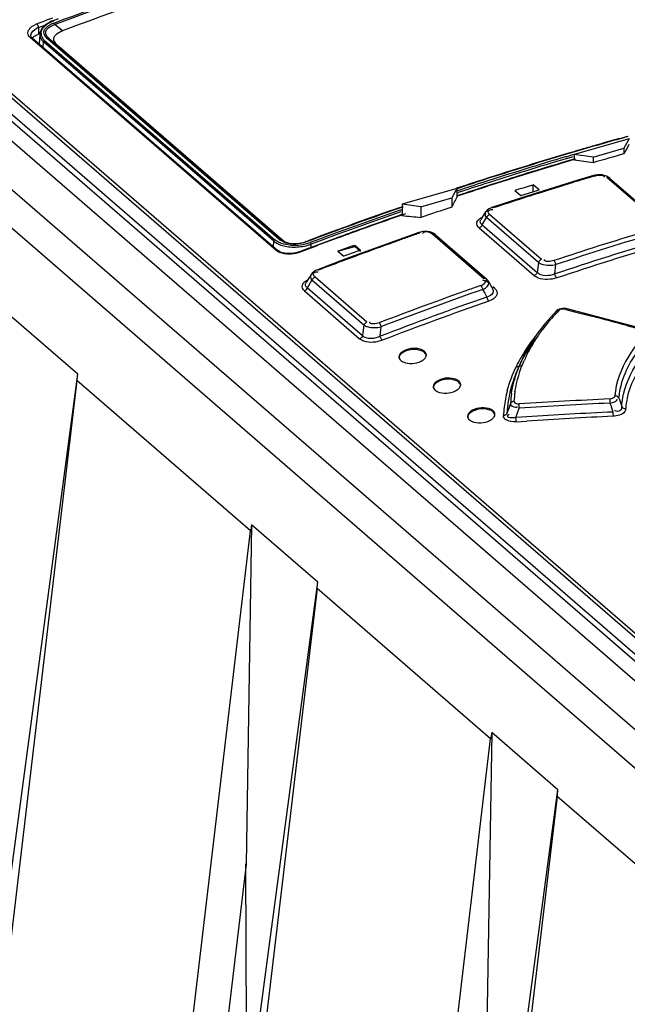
# Model space of a CAD drawing. Header units: inches. Extents: x 0 to 117, y 0 to 83.
# Tile 45 of 66: x 98.232 to 99.104, y 25.635 to 27.048. Entities that reach past the tile are written whole.
import ezdxf

# ---------------------------------------------------------------- set-up
doc = ezdxf.new("R2010")
doc.units = ezdxf.units.IN
doc.header["$LTSCALE"] = 6.431102
doc.header["$MEASUREMENT"] = 0
doc.layers.get('0').update_dxf_attribs({"linetype": 'CONTINUOUS'})

msp = doc.modelspace()

# ---------------------------------------------------------------- linework, layer by layer
at = {"color": 7, "linetype": 'CONTINUOUS'}
for p, q in [((103.5764, 22.1656), (97.3854, 27.5271)), ((97.3382, 27.5135), (103.5292, 22.152)), ((99.2729, 26.0005), (98, 27.1029)), ((98.0227, 27.1074), (99.2882, 26.0114)), ((98.0355, 27.1026), (99.2885, 26.0175)), ((99.2684, 25.9943), (97.9955, 27.0967)), ((97.9897, 27.0739), (99.2555, 25.9777)), ((98.2871, 27.0495), (98.2811, 27.0472)), ((98.2509, 27.0397), (98.2545, 27.0416)), ((98.2585, 27.0373), (98.269, 27.0412)), ((98.2585, 27.0373), (98.2585, 27.0278)), ((98.2636, 27.0338), (98.2651, 27.0364)), ((98.2687, 27.0403), (98.2658, 27.0379)), ((98.2696, 27.0417), (98.2664, 27.039)), ((98.2788, 27.0402), (98.282, 27.0414)), ((98.2805, 27.0435), (98.2822, 27.0442)), ((98.2932, 27.0326), (98.282, 27.0414)), ((98.5992, 26.7176), (98.2468, 27.0227)), ((98.2476, 27.0261), (98.2476, 27.0261)), ((98.2497, 27.0224), (98.6021, 26.7172)), ((98.2552, 27.0264), (98.2585, 27.0278)), ((98.2603, 27.0285), (98.2585, 27.0278)), ((98.2606, 27.0277), (98.2598, 27.0138)), ((98.2608, 27.0298), (98.2606, 27.0277)), ((98.2609, 27.0242), (98.2619, 27.0216)), ((98.2619, 27.0216), (98.2635, 27.0191)), ((98.2653, 27.0089), (98.2658, 27.0168)), ((98.5962, 26.7306), (98.2658, 27.0168)), ((98.2673, 27.0188), (98.5977, 26.7327)), ((98.6036, 26.7337), (98.2716, 27.0212)), ((98.2743, 27.021), (98.6063, 26.7335)), ((98.6088, 26.7323), (98.2852, 27.0126)), ((99.106, 26.8775), (99.0275, 26.8548)), ((99.0925, 26.878), (99.0946, 26.8786)), ((99.0946, 26.8786), (99.1036, 26.8811)), ((99.106, 26.8775), (99.0988, 26.864)), ((99.105, 26.8809), (99.1028, 26.8803)), ((99.0481, 26.8653), (99.0502, 26.8659)), ((99.0544, 26.8512), (99.0988, 26.864)), ((99.0988, 26.864), (99.0988, 26.8561)), ((99.0156, 26.8519), (99.0253, 26.8548)), ((99.0166, 26.8494), (99.026, 26.8522)), ((99.0271, 26.8485), (99.0167, 26.8454)), ((99.0273, 26.8478), (99.0177, 26.845)), ((99.0242, 26.8583), (99.0264, 26.859)), ((99.0265, 26.8584), (99.0244, 26.8578)), ((99.0253, 26.8548), (99.0274, 26.8554)), ((99.0294, 26.8485), (99.0273, 26.8478)), ((99.0275, 26.8548), (99.0275, 26.8468)), ((99.0544, 26.8512), (99.0275, 26.8548)), ((99.0544, 26.8512), (99.0544, 26.8433)), ((98.9425, 26.8226), (98.9369, 26.8209)), ((98.9427, 26.822), (98.9371, 26.8202)), ((98.9632, 26.8291), (98.9596, 26.828)), ((98.9688, 26.8309), (98.9632, 26.8291)), ((99.055, 26.8247), (99.0328, 26.818)), ((99.0573, 26.8252), (99.055, 26.8247)), ((99.0606, 26.8257), (99.0573, 26.8252)), ((99.0702, 26.8228), (99.0701, 26.8221)), ((99.1485, 26.7576), (99.0743, 26.8218)), ((99.0782, 26.8212), (99.1524, 26.757)), ((98.8588, 26.8061), (98.7803, 26.7835)), ((98.8588, 26.8061), (98.8516, 26.7927)), ((98.8588, 26.8061), (98.8588, 26.7937)), ((98.8996, 26.809), (98.8873, 26.805)), ((98.9916, 26.8053), (98.9504, 26.7922)), ((98.9657, 26.8106), (98.9686, 26.8115)), ((98.9686, 26.8015), (98.9686, 26.8115)), ((98.977, 26.8043), (98.9686, 26.8115)), ((99.0328, 26.818), (98.9916, 26.8053)), ((98.8072, 26.7799), (98.8516, 26.7927)), ((98.8516, 26.7927), (98.8516, 26.7795)), ((98.8619, 26.7967), (98.8583, 26.7954)), ((98.8622, 26.796), (98.8585, 26.7948)), ((98.8588, 26.7998), (98.8607, 26.8004)), ((98.9504, 26.7922), (98.9094, 26.7789)), ((98.9423, 26.8032), (98.9507, 26.796)), ((98.9507, 26.796), (98.974, 26.8033)), ((98.974, 26.8033), (98.977, 26.8043)), ((98.7764, 26.7786), (98.7815, 26.7804)), ((98.7817, 26.7798), (98.7766, 26.778)), ((98.7803, 26.7835), (98.7803, 26.767)), ((98.8072, 26.7799), (98.7803, 26.7835)), ((98.8072, 26.7799), (98.8072, 26.7644)), ((98.7776, 26.7752), (98.7803, 26.7761)), ((98.7852, 26.7699), (98.78, 26.7681)), ((98.9003, 26.7725), (98.8936, 26.7616)), ((98.8954, 26.7542), (98.9016, 26.7644)), ((98.9007, 26.7656), (98.9016, 26.7644)), ((98.976, 26.7), (98.9016, 26.7644)), ((98.9062, 26.7691), (98.9806, 26.7046)), ((98.9091, 26.7761), (98.9104, 26.7761)), ((98.8908, 26.7496), (98.9697, 26.6812)), ((98.8954, 26.7542), (98.9743, 26.6859)), ((98.687, 26.7355), (98.682, 26.7336)), ((98.7111, 26.7443), (98.7054, 26.7422)), ((98.7821, 26.7351), (98.7409, 26.7203)), ((98.8043, 26.743), (98.7821, 26.7351)), ((98.8067, 26.7437), (98.8043, 26.743)), ((98.81, 26.7443), (98.8067, 26.7437)), ((98.8976, 26.6767), (98.8238, 26.7406)), ((98.8279, 26.7401), (98.9018, 26.6761)), ((98.5961, 26.7224), (98.5962, 26.7306)), ((98.5962, 26.7306), (98.5991, 26.7285)), ((98.6006, 26.7306), (98.5977, 26.7327)), ((98.6088, 26.7323), (98.6063, 26.7335)), ((98.6453, 26.72), (98.6331, 26.7153)), ((98.6416, 26.7299), (98.6477, 26.7321)), ((98.6513, 26.7222), (98.6453, 26.72)), ((98.6497, 26.7215), (98.6498, 26.7263)), ((98.6883, 26.7162), (98.7124, 26.7232)), ((98.7409, 26.7203), (98.6998, 26.7051)), ((98.7097, 26.7241), (98.7124, 26.7251)), ((98.7124, 26.7232), (98.7124, 26.7251)), ((98.7208, 26.7179), (98.7124, 26.7251)), ((98.7124, 26.7232), (98.7208, 26.7159)), ((98.6011, 26.7162), (98.5992, 26.7176)), ((98.603, 26.7166), (98.6021, 26.7172)), ((98.6094, 26.7138), (98.6069, 26.7145)), ((98.6331, 26.7153), (98.6312, 26.7147)), ((98.6456, 26.7193), (98.6341, 26.7149)), ((98.6883, 26.7162), (98.6967, 26.709)), ((98.6994, 26.71), (98.6967, 26.709)), ((98.6998, 26.7051), (98.6588, 26.6896)), ((98.976, 26.7), (98.9743, 26.6859)), ((98.9995, 26.6836), (99.0011, 26.6971)), ((98.6499, 26.683), (98.6429, 26.6715)), ((98.6514, 26.6849), (98.6498, 26.6829)), ((98.6555, 26.6793), (98.73, 26.6147)), ((98.6584, 26.6866), (98.6598, 26.6867)), ((98.6445, 26.6638), (98.6511, 26.6747)), ((98.6445, 26.6638), (98.7238, 26.5951)), ((98.6501, 26.676), (98.6511, 26.6747)), ((98.7257, 26.6101), (98.6511, 26.6747)), ((98.8973, 26.6742), (98.8961, 26.6745)), ((98.9033, 26.6713), (98.9001, 26.6741)), ((98.9031, 26.6748), (98.9018, 26.6761)), ((98.9046, 26.6727), (98.9104, 26.6619)), ((98.9134, 26.6626), (98.9108, 26.6649)), ((98.6402, 26.6592), (98.7195, 26.5905)), ((98.896, 26.6613), (98.899, 26.6558)), ((98.899, 26.6558), (98.9019, 26.6504)), ((98.9046, 26.6512), (98.9019, 26.6504)), ((98.9137, 26.6497), (98.9114, 26.6478)), ((98.3149, 26.5398), (98.22, 26.622)), ((98.9984, 26.627), (98.9852, 26.6122)), ((99.0012, 26.6299), (98.9984, 26.627)), ((99.0059, 26.6329), (99.0039, 26.632)), ((99.0155, 26.6327), (99.028, 26.6294)), ((99.1166, 26.607), (99.0172, 26.6334)), ((99.028, 26.6294), (99.0529, 26.6228)), ((98.7257, 26.6101), (98.7238, 26.5951)), ((98.7489, 26.5941), (98.7506, 26.6079)), ((98.9852, 26.6122), (98.9735, 26.597)), ((99.1029, 26.6095), (99.1279, 26.6028)), ((98.9547, 26.5657), (98.9502, 26.556)), ((98.9513, 26.5516), (98.9443, 26.5496)), ((98.9501, 26.5558), (98.9456, 26.5452)), ((98.2132, 25.777), (98.3149, 26.5398)), ((98.3139, 26.5305), (98.1285, 24.9668)), ((98.5629, 26.3148), (98.3139, 26.5305)), ((99.0786, 26.4998), (99.0787, 26.4983)), ((98.9332, 26.4814), (98.934, 26.4822)), ((98.9433, 26.4923), (98.9451, 26.4925)), ((98.9437, 26.4775), (98.9485, 26.4911)), ((99.0829, 26.4854), (99.083, 26.4839)), ((98.9592, 26.4785), (98.9437, 26.4775)), ((98.944, 26.4716), (98.9595, 26.4725)), ((98.3775, 24.7511), (98.5629, 26.3148)), ((98.5645, 26.3237), (98.5566, 25.8368)), ((98.6594, 26.2415), (98.5645, 26.3237)), ((98.5577, 25.4787), (98.6594, 26.2415)), ((98.6584, 26.2321), (98.4729, 24.6684)), ((98.9074, 26.0165), (98.6584, 26.2321)), ((98.722, 24.4528), (98.9074, 26.0165)), ((98.909, 26.0254), (98.9011, 25.5384)), ((99.0039, 25.9432), (98.909, 26.0254)), ((98.9021, 25.1804), (99.0039, 25.9432)), ((99.0029, 25.9338), (98.8174, 24.3701)), ((99.2519, 25.7181), (99.0029, 25.9338)), ((98.5566, 25.8368), (98.4288, 24.7563)), ((98.5577, 25.4787), (98.5563, 25.837))]:
    msp.add_line(p, q, dxfattribs=at)
for points in [[(98.2805, 27.0474), (98.2775, 27.0462), (98.2733, 27.0441), (98.2696, 27.0417)], [(98.2811, 27.0472), (98.2809, 27.0474), (98.2808, 27.0474), (98.2806, 27.0474), (98.2805, 27.0474)], [(98.2562, 27.0423), (98.2565, 27.0419), (98.2569, 27.0415), (98.2572, 27.041), (98.2575, 27.0404), (98.2578, 27.0398), (98.2581, 27.0391), (98.2582, 27.0385), (98.2584, 27.0379), (98.2585, 27.0373)], [(98.2664, 27.039), (98.2639, 27.0361), (98.262, 27.033), (98.2608, 27.0298)], [(98.2805, 27.0435), (98.2807, 27.0434), (98.2808, 27.0432), (98.281, 27.043), (98.2812, 27.0427), (98.2814, 27.0425), (98.2815, 27.0422), (98.2817, 27.042), (98.2818, 27.0417), (98.282, 27.0414)], [(98.2468, 27.0227), (98.2476, 27.0229), (98.2482, 27.023), (98.2488, 27.0229), (98.2493, 27.0226), (98.2497, 27.0224)], [(98.2497, 27.0224), (98.2492, 27.0229), (98.2486, 27.0235), (98.2482, 27.0241), (98.2479, 27.0247), (98.2477, 27.0253), (98.2477, 27.0259), (98.2476, 27.0261)], [(98.2673, 27.0188), (98.2671, 27.0187), (98.2668, 27.0186), (98.2666, 27.0184), (98.2664, 27.0181), (98.2662, 27.0179), (98.266, 27.0176), (98.2659, 27.0173), (98.2658, 27.017), (98.2658, 27.0168)], [(98.2716, 27.0212), (98.272, 27.0213), (98.2724, 27.0214), (98.2728, 27.0214), (98.2731, 27.0214), (98.2733, 27.0214), (98.2736, 27.0213), (98.2738, 27.0213), (98.2741, 27.0211), (98.2743, 27.021)], [(99.055, 26.8247), (99.0551, 26.8247), (99.0554, 26.8247), (99.0558, 26.8246), (99.0562, 26.8244), (99.0566, 26.8241)], [(99.0673, 26.8256), (99.064, 26.8259), (99.0606, 26.8257)], [(99.0735, 26.824), (99.0705, 26.825), (99.0673, 26.8256)], [(99.0783, 26.8212), (99.0761, 26.8227), (99.0735, 26.824)], [(99.0743, 26.8218), (99.075, 26.822), (99.0757, 26.822), (99.0764, 26.822), (99.077, 26.8219), (99.0776, 26.8216), (99.0781, 26.8213), (99.0782, 26.8212)], [(98.9094, 26.7788), (98.9076, 26.7782), (98.905, 26.7769), (98.9027, 26.7752), (98.9008, 26.7732), (98.9003, 26.7725)], [(98.9111, 26.7783), (98.9107, 26.7786), (98.9103, 26.7788), (98.9099, 26.7789), (98.9096, 26.7789), (98.9094, 26.7789)], [(98.9016, 26.7644), (98.9019, 26.7651), (98.9023, 26.7657), (98.9027, 26.7664), (98.9032, 26.767), (98.9037, 26.7675), (98.9043, 26.768), (98.9049, 26.7684), (98.9056, 26.7688), (98.9062, 26.7691)], [(98.8908, 26.7496), (98.8915, 26.7498), (98.8921, 26.7502), (98.8928, 26.7506), (98.8933, 26.7511), (98.8939, 26.7516), (98.8944, 26.7522), (98.8948, 26.7529), (98.8951, 26.7536), (98.8954, 26.7542)], [(98.6036, 26.7337), (98.604, 26.7338), (98.6044, 26.7339), (98.6048, 26.7339), (98.6051, 26.7339), (98.6054, 26.7339), (98.6056, 26.7338), (98.6059, 26.7337), (98.6061, 26.7336), (98.6063, 26.7335)], [(98.8043, 26.743), (98.8044, 26.743), (98.8048, 26.743), (98.8051, 26.7429), (98.8055, 26.7427), (98.8059, 26.7424)], [(98.8168, 26.7445), (98.8134, 26.7446), (98.81, 26.7443)], [(98.8231, 26.743), (98.8201, 26.7439), (98.8168, 26.7445)], [(98.828, 26.7401), (98.8258, 26.7417), (98.8231, 26.743)], [(98.8238, 26.7406), (98.8243, 26.7408), (98.8249, 26.7409), (98.8255, 26.7409), (98.8262, 26.7409), (98.827, 26.7407), (98.8276, 26.7404), (98.8279, 26.7401)], [(98.5962, 26.7306), (98.5962, 26.7309), (98.5963, 26.7312), (98.5964, 26.7314), (98.5966, 26.7317), (98.5967, 26.732), (98.597, 26.7322), (98.5972, 26.7324), (98.5975, 26.7326), (98.5977, 26.7327)], [(98.643, 26.7296), (98.6428, 26.7298), (98.6426, 26.7299), (98.6425, 26.73), (98.6423, 26.73), (98.6421, 26.73), (98.642, 26.73), (98.6419, 26.73), (98.6418, 26.73), (98.6416, 26.7299)], [(98.6486, 26.7288), (98.6488, 26.7286), (98.649, 26.7284), (98.6491, 26.7282), (98.6493, 26.7279), (98.6494, 26.7276), (98.6495, 26.7273), (98.6496, 26.727), (98.6497, 26.7266), (98.6498, 26.7263)], [(98.5992, 26.7176), (98.5999, 26.7178), (98.6006, 26.7178), (98.6012, 26.7177), (98.6017, 26.7175), (98.6021, 26.7172)], [(98.6069, 26.7145), (98.6048, 26.7155), (98.603, 26.7166)], [(98.6312, 26.7147), (98.6281, 26.7138), (98.6249, 26.7132), (98.6216, 26.7129), (98.6183, 26.7127), (98.6152, 26.7129), (98.6122, 26.7132), (98.6094, 26.7138)], [(98.6341, 26.7149), (98.6338, 26.7152), (98.6335, 26.7153), (98.6332, 26.7154), (98.6331, 26.7153)], [(98.9806, 26.7046), (98.9799, 26.7044), (98.9793, 26.704), (98.9787, 26.7036), (98.9781, 26.7031), (98.9775, 26.7026), (98.977, 26.702), (98.9766, 26.7013), (98.9763, 26.7007), (98.976, 26.7)], [(99.0011, 26.6971), (99.0009, 26.6979), (99.0007, 26.6987), (99.0004, 26.6994), (99.0001, 26.7001), (98.9998, 26.7008), (98.9994, 26.7014), (98.999, 26.702), (98.9986, 26.7025), (98.9982, 26.7028)], [(98.6511, 26.6747), (98.6514, 26.6753), (98.6517, 26.676), (98.6521, 26.6766), (98.6526, 26.6772), (98.6531, 26.6777), (98.6536, 26.6782), (98.6542, 26.6786), (98.6548, 26.679), (98.6555, 26.6793)], [(98.6588, 26.6896), (98.6563, 26.6885), (98.6536, 26.6868), (98.6514, 26.6849)], [(98.6604, 26.689), (98.6601, 26.6893), (98.6597, 26.6895), (98.6593, 26.6896), (98.659, 26.6896), (98.6588, 26.6896)], [(98.9743, 26.6859), (98.974, 26.6852), (98.9737, 26.6846), (98.9733, 26.6839), (98.9728, 26.6833), (98.9722, 26.6828), (98.9717, 26.6823), (98.971, 26.6819), (98.9704, 26.6815), (98.9697, 26.6812)], [(99.0024, 26.6779), (99.002, 26.6783), (99.0016, 26.6788), (99.0012, 26.6794), (99.0008, 26.68), (99.0005, 26.6806), (99.0002, 26.6814), (98.9999, 26.6821), (98.9997, 26.6829), (98.9995, 26.6836)], [(98.6402, 26.6592), (98.6408, 26.6595), (98.6414, 26.6599), (98.642, 26.6603), (98.6426, 26.6608), (98.6431, 26.6613), (98.6435, 26.6619), (98.6439, 26.6625), (98.6442, 26.6631), (98.6445, 26.6638)], [(98.893, 26.667), (98.8934, 26.6666), (98.8938, 26.6661), (98.8942, 26.6656), (98.8946, 26.665), (98.8949, 26.6643), (98.8953, 26.6636), (98.8956, 26.6628), (98.8958, 26.6621), (98.896, 26.6613)], [(98.9018, 26.6761), (98.9016, 26.6763), (98.9011, 26.6766), (98.9004, 26.6768), (98.8998, 26.677), (98.8991, 26.677), (98.8984, 26.6769), (98.8976, 26.6767)], [(98.9045, 26.6728), (98.9042, 26.6733), (98.9031, 26.6748)], [(98.9019, 26.6504), (98.9021, 26.6496), (98.9023, 26.6489), (98.9026, 26.6481), (98.9029, 26.6474)], [(98.9029, 26.6474), (98.9033, 26.6467), (98.9036, 26.6461), (98.904, 26.6456), (98.9044, 26.6451), (98.9049, 26.6447)], [(99.0039, 26.632), (99.0021, 26.6308), (99.0012, 26.6299)], [(99.0012, 26.6299), (99.0015, 26.6302), (99.002, 26.6306), (99.0025, 26.6308), (99.0031, 26.6309), (99.0038, 26.631), (99.0045, 26.631), (99.0052, 26.6308)], [(99.0172, 26.6334), (99.0152, 26.6338), (99.0128, 26.634), (99.0105, 26.6339), (99.0081, 26.6336), (99.0059, 26.6329)], [(99.0155, 26.6327), (99.0159, 26.633), (99.0163, 26.6333), (99.0167, 26.6334), (99.0171, 26.6334), (99.0172, 26.6334)], [(98.73, 26.6147), (98.7294, 26.6144), (98.7288, 26.614), (98.7282, 26.6136), (98.7277, 26.6131), (98.7272, 26.6126), (98.7267, 26.612), (98.7263, 26.6114), (98.726, 26.6107), (98.7257, 26.6101)], [(98.7506, 26.6079), (98.7504, 26.6087), (98.7501, 26.6094), (98.7498, 26.6102), (98.7495, 26.6109), (98.7491, 26.6115), (98.7487, 26.6121), (98.7483, 26.6127), (98.7479, 26.6132), (98.7475, 26.6136)], [(98.7238, 26.5951), (98.7236, 26.5944), (98.7233, 26.5938), (98.7229, 26.5932), (98.7224, 26.5926), (98.7219, 26.5921), (98.7214, 26.5916), (98.7208, 26.5911), (98.7202, 26.5908), (98.7195, 26.5905)], [(98.752, 26.5885), (98.7516, 26.5889), (98.7512, 26.5894), (98.7508, 26.5899), (98.7504, 26.5905), (98.75, 26.5912), (98.7497, 26.5919), (98.7494, 26.5926), (98.7491, 26.5934), (98.7489, 26.5941)], [(98.9735, 26.597), (98.9633, 26.5815), (98.9547, 26.5657)], [(99.0916, 26.505), (99.0914, 26.5055), (99.0911, 26.506), (99.0906, 26.5066), (99.09, 26.5071), (99.0893, 26.5076), (99.0885, 26.508), (99.0876, 26.5083), (99.0867, 26.5084), (99.0858, 26.5085)], [(98.941, 26.5006), (98.9402, 26.5005), (98.9395, 26.5004), (98.9388, 26.5001), (98.9381, 26.4998), (98.9376, 26.4995), (98.937, 26.4991), (98.9365, 26.4986), (98.9362, 26.498), (98.9359, 26.4974)], [(98.9485, 26.4911), (98.9485, 26.4919), (98.9484, 26.4926), (98.9484, 26.4934), (98.9483, 26.4941), (98.9483, 26.4948), (98.9483, 26.4955), (98.9483, 26.4961), (98.9483, 26.4966), (98.9482, 26.4971)], [(99.0784, 26.5043), (99.0785, 26.5039), (99.0785, 26.5033), (99.0785, 26.5027), (99.0785, 26.5021), (99.0785, 26.5014), (99.0786, 26.4998)], [(98.9287, 26.4811), (98.928, 26.4808), (98.9273, 26.4805), (98.9266, 26.4804), (98.9258, 26.4803)], [(98.9309, 26.4835), (98.9306, 26.4829), (98.9302, 26.4824), (98.9298, 26.4819), (98.9292, 26.4814), (98.9287, 26.4811)], [(99.083, 26.4839), (99.083, 26.4824), (99.083, 26.4817), (99.0831, 26.481), (99.0831, 26.4804), (99.0831, 26.4799), (99.0831, 26.4794)], [(99.1014, 26.4898), (99.1008, 26.4898), (99.1001, 26.4899), (99.0994, 26.4901), (99.0986, 26.4904), (99.0978, 26.4908), (99.0971, 26.4913), (99.0964, 26.4919), (99.0959, 26.4925), (99.0955, 26.4932)], [(98.944, 26.4716), (98.944, 26.472), (98.944, 26.4725), (98.944, 26.4732), (98.944, 26.4738), (98.9439, 26.4745), (98.9439, 26.4752), (98.9438, 26.476), (98.9438, 26.4768), (98.9437, 26.4775)]]:
    msp.add_lwpolyline(points, dxfattribs=at)
for centre, radius, start, end in [((100.2976, 21.6634), 5.7532, 110.54304, 110.78271), ((98.3021, 26.9931), 0.0581, 111.2388, 115.776), ((98.2698, 27.0071), 0.0377, 111.1014, 113.8272), ((98.2692, 27.0101), 0.0292, 111.5756, 115.8941), ((98.2933, 27.0079), 0.0379, 115.7961, 118.5709), ((98.2951, 27.0042), 0.0419, 113.1673, 115.8014), ((98.2964, 27.0013), 0.0451, 110.5956, 113.1722), ((98.2718, 27.027), 0.0113, 176.7482, 194.0501), ((98.2726, 27.0269), 0.0121, 166.4282, 176.323), ((98.2769, 27.0299), 0.0173, 218.9327, 222.9524), ((98.2784, 27.0313), 0.0193, 222.9946, 229.0504), ((100.5499, 21.702), 5.3767, 105.613, 106.4587), ((100.5462, 21.7103), 5.3683, 105.7121, 106.1807), ((100.5548, 21.6807), 5.3991, 106.2039, 106.4444), ((100.5745, 21.6149), 5.4678, 106.4704, 107.8726), ((100.5765, 21.6125), 5.4701, 106.4839, 107.8852), ((100.6231, 21.459), 5.6274, 106.5982, 107.8562), ((100.6232, 21.4603), 5.6234, 106.6001, 107.8608), ((100.5686, 21.6813), 5.3794, 105.8564, 106.3478), ((100.5795, 21.6175), 5.4558, 106.6339, 107.4583), ((100.5749, 21.6294), 5.4437, 106.6334, 107.1595), ((100.5974, 21.543), 5.5433, 107.8704, 108.2803), ((100.5946, 21.5661), 5.51, 107.5094, 107.9165), ((100.596, 21.565), 5.5109, 107.5191, 107.9261), ((100.5858, 21.5941), 5.4807, 107.2603, 107.4478), ((100.6265, 21.5824), 5.4718, 106.8493, 107.0264), ((100.6247, 21.5881), 5.4658, 106.6722, 106.8493), ((100.5995, 21.5406), 5.5455, 107.8831, 108.2929), ((100.6467, 21.3853), 5.7047, 107.8543, 108.2532), ((100.6482, 21.382), 5.7056, 107.8587, 108.2575), ((100.6072, 21.5272), 5.5509, 108.05, 108.3256), ((100.6068, 21.5315), 5.546, 107.9261, 108.3352), ((100.6067, 21.5671), 5.4943, 107.3785, 107.634), ((100.6332, 21.5605), 5.4947, 107.0268, 107.5567), ((100.6471, 21.5163), 5.541, 107.5563, 107.9073), ((100.6481, 21.3988), 5.6955, 109.1841, 110.6139), ((100.6454, 21.403), 5.6913, 109.1719, 110.5497), ((100.6353, 21.4693), 5.6018, 108.5673, 109.0462), ((100.6432, 21.5283), 5.5283, 107.9071, 108.2595), ((100.6985, 21.2336), 5.865, 109.1184, 110.45706), ((100.701, 21.2274), 5.8691, 109.12195, 110.45715), ((100.6449, 21.4169), 5.6675, 109.2137, 109.951), ((100.6463, 21.4158), 5.6683, 109.2229, 109.96), ((100.6694, 21.3523), 5.7359, 110.21693, 110.66121), ((100.6593, 21.3771), 5.7098, 110.0109, 110.2078), ((100.6599, 21.3782), 5.7083, 109.9594, 110.2168), ((100.7066, 21.3428), 5.7244, 109.5634, 109.7354), ((100.7171, 21.3132), 5.7558, 109.39244, 109.5634), ((98.8143, 26.7384), 0.00559, 134.0736, 143.3364), ((100.729, 21.4571), 5.5239, 106.8525, 108.2598), ((100.7285, 21.4614), 5.5133, 106.6744, 108.2588), ((98.6219, 26.7551), 0.0282, 229.4583, 235.4693), ((98.6213, 26.7505), 0.0227, 228.7363, 235.1648), ((98.6245, 26.7504), 0.0239, 229.1307, 235.5119), ((98.6252, 26.7515), 0.0253, 235.5259, 242.4308), ((98.624, 26.7556), 0.0284, 245.7101, 252.6341), ((98.6248, 26.758), 0.031, 252.597, 257.7981), ((98.6251, 26.7596), 0.0327, 257.7928, 262.9535), ((98.6254, 26.7922), 0.0675, 265.6615, 277.8545), ((98.6254, 26.7971), 0.0749, 269.6341, 277.4791), ((98.6256, 26.7714), 0.0444, 276.7132, 281.3276), ((98.625, 26.7745), 0.0477, 281.3214, 285.7995), ((98.6253, 26.7939), 0.0692, 277.9166, 289.7581), ((98.6245, 26.7763), 0.0495, 285.788, 290.2576), ((98.6291, 26.782), 0.0594, 285.6249, 290.3449), ((100.6679, 21.3539), 5.7346, 110.26153, 110.58838), ((100.6801, 21.3518), 5.7223, 110.1408, 110.3692), ((100.7018, 21.3561), 5.7102, 109.736, 110.2541), ((100.725, 21.4687), 5.493, 106.6354, 108.3085), ((100.7273, 21.4645), 5.4914, 106.6353, 108.3077), ((100.726, 21.2906), 5.7801, 110.25352, 110.59529), ((100.6877, 21.3468), 5.7199, 110.1122, 110.3407), ((100.6989, 21.3624), 5.7034, 110.5948, 110.9416), ((100.7548, 21.3767), 5.6083, 109.3879, 109.5634), ((100.8048, 21.2373), 5.7564, 109.56745, 110.93921), ((100.7993, 21.251), 5.7231, 109.3624, 110.9943), ((100.8011, 21.2484), 5.7384, 109.38951, 110.93606), ((100.7997, 21.2522), 5.7157, 109.3609, 110.9937), ((99.1788, 26.4567), 0.246, 135.7082, 143.0698), ((99.1834, 26.4524), 0.2522, 134.9501, 135.7278), ((93.6366, 6.1909), 21.1377, 75.01268, 75.15285), ((99.1772, 26.4323), 0.2617, 141.9702, 143.8589), ((99.1748, 26.4598), 0.2409, 143.0968, 147.1762), ((99.166, 26.4404), 0.2479, 143.8479, 147.0468), ((99.1665, 26.465), 0.2311, 147.1472, 151.4464), ((99.1526, 26.4491), 0.2318, 147.0468, 150.4042), ((99.1507, 26.4736), 0.2131, 151.4472, 156.094), ((99.1398, 26.4564), 0.2172, 150.4048, 153.9055), ((99.1368, 26.4629), 0.2082, 151.7784, 156.6989), ((99.1241, 26.4808), 0.1895, 158.2471, 160.1859), ((99.1287, 26.479), 0.1944, 156.7319, 158.2487), ((99.1242, 26.4683), 0.1945, 156.7182, 160.4684), ((99.1142, 26.4719), 0.1839, 160.4622, 165.6106), ((99.1027, 26.4709), 0.1772, 165.2057, 169.1662), ((99.105, 26.4742), 0.1744, 165.6174, 170.7564), ((99.0999, 26.4872), 0.1643, 171.3766, 176.4087), ((99.0817, 26.4937), 0.1409, 171.2708, 177.1835), ((99.0967, 26.472), 0.1711, 169.1691, 173.2171), ((99.0966, 26.4756), 0.1659, 171.2118, 177.2724), ((100.6363, 25.8927), 1.8048, 160.4237, 160.894), ((99.1006, 26.475), 0.1699, 170.7784, 171.2312), ((99.4835, 18.0264), 8.4875, 92.73526, 93.61553), ((99.4815, 18.0199), 8.4879, 92.72049, 93.60025), ((100.8486, 27.0743), 1.8613, 198.0263, 198.4423), ((103.1235, 27.8304), 4.2441, 198.1972, 198.3649), ((99.0919, 26.4726), 0.1662, 173.2203, 177.3516), ((98.9426, 26.5076), 0.0152, 279.4603, 283.5611), ((99.4928, 18.0301), 8.4653, 92.77584, 93.61432), ((99.4898, 18.0393), 8.4499, 92.75926, 93.59868), ((98.6409, 26.3055), 0.0785, 166.5825, 173.1825), ((98.9854, 26.0071), 0.0785, 166.5825, 173.1825)]:
    msp.add_arc(centre, radius, start, end, dxfattribs=at)
for centre, major_axis, ratio, start_param, end_param in [((99.0894, 22.0678), (1.3334, 6.0669), 0.249311, 0.714318, 0.717892), ((99.0894, 22.0678), (7.4572, -1.639), 0.615841, 1.709976, 1.71355), ((98.9467, 22.1914), (1.3334, 6.0669), 0.249311, 0.766146, 0.769723), ((99.2321, 21.9442), (7.4572, -1.639), 0.615841, 1.76182, 1.765399), ((98.3134, 26.6008), (0.0055, 0.0993), 0.062713, -2.354135, -2.228091), ((98.6579, 26.3024), (0.0055, 0.0993), 0.062713, -2.354135, -2.228091), ((99.0024, 26.0041), (0.0055, 0.0993), 0.062713, -2.354135, -2.228091)]:
    msp.add_ellipse(centre, major_axis=major_axis, ratio=ratio, start_param=start_param, end_param=end_param, dxfattribs=at)
for points, knots in [([(99.1069, 27.28), (99.0379, 27.2661), (98.7584, 27.2033), (98.4842, 27.1174), (98.282, 27.0414)], [0, 0, 0, 0, 0.245748, 1, 1, 1, 1]), ([(98.2822, 27.0442), (98.3504, 27.0698), (98.6201, 27.1653), (98.8973, 27.2401), (99.1064, 27.2824)], [0, 0, 0, 0, 0.254372, 1, 1, 1, 1]), ([(99.1107, 27.2686), (99.0424, 27.2548), (98.7654, 27.1926), (98.4937, 27.1078), (98.2932, 27.0326)], [0, 0, 0, 0, 0.245776, 1, 1, 1, 1]), ([(98.2699, 27.0412), (98.2709, 27.042), (98.2732, 27.0435), (98.2756, 27.0448), (98.2769, 27.0454)], [0, 0, 0, 0, 0.483063, 1, 1, 1, 1]), ([(98.2468, 27.0227), (98.2449, 27.0244), (98.2418, 27.0296), (98.245, 27.0347), (98.2469, 27.0366)], [0, 0, 0, 0, 0.485966, 1, 1, 1, 1]), ([(98.2469, 27.0366), (98.2474, 27.0372), (98.2487, 27.0383), (98.2501, 27.0392), (98.2509, 27.0397)], [0, 0, 0, 0, 0.48055, 1, 1, 1, 1]), ([(98.2651, 27.0364), (98.2658, 27.0373), (98.2672, 27.039), (98.2689, 27.0404), (98.2699, 27.0412)], [0, 0, 0, 0, 0.479132, 1, 1, 1, 1]), ([(98.2716, 27.0212), (98.2688, 27.0236), (98.263, 27.0323), (98.2713, 27.039), (98.2752, 27.0411)], [0, 0, 0, 0, 0.456231, 1, 1, 1, 1]), ([(98.2743, 27.021), (98.2718, 27.0231), (98.2666, 27.0288), (98.2711, 27.0357), (98.2737, 27.0375)], [0, 0, 0, 0, 0.502753, 1, 1, 1, 1]), ([(98.2737, 27.0375), (98.2744, 27.038), (98.2761, 27.039), (98.2778, 27.0398), (98.2788, 27.0402)], [0, 0, 0, 0, 0.482869, 1, 1, 1, 1]), ([(98.2498, 27.0222), (98.2505, 27.0231), (98.2522, 27.0246), (98.2542, 27.0258), (98.2552, 27.0264)], [0, 0, 0, 0, 0.470099, 1, 1, 1, 1]), ([(99.0679, 26.825), (99.0683, 26.8249), (99.0688, 26.8247), (99.0694, 26.8244), (99.0696, 26.8242)], [0, 0, 0, 0, 0.53753, 1, 1, 1, 1]), ([(99.0696, 26.8242), (99.0698, 26.8241), (99.0701, 26.8236), (99.0702, 26.8231), (99.0702, 26.8228)], [0, 0, 0, 0, 0.492921, 1, 1, 1, 1]), ([(98.8908, 26.7496), (98.8887, 26.7515), (98.8854, 26.7595), (98.8928, 26.7637), (98.8962, 26.7653)], [0, 0, 0, 0, 0.437478, 1, 1, 1, 1]), ([(98.9002, 26.7724), (98.8996, 26.7714), (98.899, 26.7689), (98.9, 26.7666), (98.9007, 26.7656)], [0, 0, 0, 0, 0.481696, 1, 1, 1, 1]), ([(98.9062, 26.7691), (98.905, 26.7701), (98.9021, 26.7741), (98.9071, 26.7761), (98.9091, 26.7761)], [0, 0, 0, 0, 0.456731, 1, 1, 1, 1]), ([(98.8954, 26.7542), (98.8942, 26.755), (98.892, 26.7572), (98.8927, 26.7602), (98.8934, 26.7614)], [0, 0, 0, 0, 0.512211, 1, 1, 1, 1]), ([(98.8146, 26.7441), (98.8138, 26.744), (98.8123, 26.7438), (98.8109, 26.743), (98.8104, 26.7425)], [0, 0, 0, 0, 0.502736, 1, 1, 1, 1]), ([(98.5991, 26.7285), (98.6001, 26.7278), (98.6025, 26.7266), (98.605, 26.7256), (98.6063, 26.7251)], [0, 0, 0, 0, 0.480812, 1, 1, 1, 1]), ([(98.6074, 26.7274), (98.6061, 26.7279), (98.6038, 26.7288), (98.6016, 26.73), (98.6006, 26.7306)], [0, 0, 0, 0, 0.518112, 1, 1, 1, 1]), ([(98.6123, 26.7297), (98.6116, 26.73), (98.6102, 26.7307), (98.6089, 26.7315), (98.6083, 26.7319)], [0, 0, 0, 0, 0.517241, 1, 1, 1, 1]), ([(98.643, 26.7296), (98.6417, 26.7292), (98.639, 26.7283), (98.6363, 26.7276), (98.6349, 26.7273)], [0, 0, 0, 0, 0.492659, 1, 1, 1, 1]), ([(98.6084, 26.7132), (98.6071, 26.7135), (98.6045, 26.7143), (98.6021, 26.7155), (98.6011, 26.7162)], [0, 0, 0, 0, 0.526065, 1, 1, 1, 1]), ([(98.976, 26.7), (98.9775, 26.699), (98.9855, 26.6958), (98.9945, 26.6956), (99.0011, 26.6971)], [0, 0, 0, 0, 0.205528, 1, 1, 1, 1]), ([(98.6498, 26.6828), (98.6492, 26.6818), (98.6485, 26.6794), (98.6494, 26.677), (98.6501, 26.676)], [0, 0, 0, 0, 0.488689, 1, 1, 1, 1]), ([(98.6555, 26.6793), (98.6544, 26.6802), (98.6523, 26.6826), (98.6543, 26.6856), (98.6555, 26.6861)], [0, 0, 0, 0, 0.514914, 1, 1, 1, 1]), ([(98.6555, 26.6861), (98.6559, 26.6863), (98.6569, 26.6865), (98.6579, 26.6866), (98.6584, 26.6866)], [0, 0, 0, 0, 0.447953, 1, 1, 1, 1]), ([(99.0024, 26.6779), (98.9939, 26.6753), (98.9816, 26.6744), (98.9715, 26.6797), (98.9697, 26.6812)], [0, 0, 0, 0, 0.79048, 1, 1, 1, 1]), ([(98.6402, 26.6592), (98.638, 26.6612), (98.635, 26.6694), (98.6423, 26.6739), (98.6458, 26.6756)], [0, 0, 0, 0, 0.432498, 1, 1, 1, 1]), ([(98.6445, 26.6638), (98.6433, 26.6646), (98.6412, 26.6669), (98.642, 26.67), (98.6427, 26.6712)], [0, 0, 0, 0, 0.498481, 1, 1, 1, 1]), ([(98.893, 26.667), (98.8953, 26.6678), (98.8984, 26.6687), (98.9007, 26.6732), (98.8983, 26.674), (98.8973, 26.6742)], [0, 0, 0, 0, 0.578965, 0.752855, 1, 1, 1, 1]), ([(98.896, 26.6613), (98.8976, 26.662), (98.9018, 26.664), (98.9061, 26.6699), (98.9046, 26.6727)], [0, 0, 0, 0, 0.348252, 1, 1, 1, 1]), ([(98.9105, 26.6616), (98.9107, 26.6612), (98.9111, 26.6603), (98.9113, 26.6593), (98.9113, 26.6588)], [0, 0, 0, 0, 0.514034, 1, 1, 1, 1]), ([(98.9134, 26.6626), (98.9141, 26.662), (98.9153, 26.6607), (98.9161, 26.6591), (98.9164, 26.6583)], [0, 0, 0, 0, 0.522171, 1, 1, 1, 1]), ([(98.9114, 26.6478), (98.9104, 26.6472), (98.9083, 26.646), (98.906, 26.6451), (98.9049, 26.6447)], [0, 0, 0, 0, 0.48198, 1, 1, 1, 1]), ([(98.7257, 26.6101), (98.7272, 26.6091), (98.7352, 26.606), (98.7441, 26.6062), (98.7506, 26.6079)], [0, 0, 0, 0, 0.205137, 1, 1, 1, 1]), ([(98.752, 26.5885), (98.7438, 26.5853), (98.7315, 26.5839), (98.7213, 26.589), (98.7195, 26.5905)], [0, 0, 0, 0, 0.791282, 1, 1, 1, 1]), ([(99.1169, 26.5821), (99.1124, 26.5764), (99.0974, 26.5543), (99.0869, 26.528), (99.0858, 26.5085)], [0, 0, 0, 0, 0.268565, 1, 1, 1, 1]), ([(99.0916, 26.505), (99.0922, 26.5119), (99.0974, 26.541), (99.1133, 26.5675), (99.128, 26.5846)], [0, 0, 0, 0, 0.234749, 1, 1, 1, 1]), ([(98.7805, 26.5717), (98.7792, 26.5708), (98.777, 26.5688), (98.7759, 26.5659), (98.7759, 26.5646)], [0, 0, 0, 0, 0.552624, 1, 1, 1, 1]), ([(98.7805, 26.57), (98.7792, 26.5691), (98.777, 26.5671), (98.7759, 26.5642), (98.7759, 26.5629)], [0, 0, 0, 0, 0.553103, 1, 1, 1, 1]), ([(98.7759, 26.5646), (98.7759, 26.5636), (98.7764, 26.5617), (98.7778, 26.5601), (98.7785, 26.5594)], [0, 0, 0, 0, 0.473837, 1, 1, 1, 1]), ([(98.8126, 26.5724), (98.8108, 26.574), (98.8004, 26.5784), (98.7875, 26.5768), (98.7805, 26.5717)], [0, 0, 0, 0, 0.218467, 1, 1, 1, 1]), ([(98.8126, 26.5707), (98.8108, 26.5723), (98.8004, 26.5767), (98.7876, 26.5751), (98.7805, 26.57)], [0, 0, 0, 0, 0.218187, 1, 1, 1, 1]), ([(98.8107, 26.5602), (98.812, 26.5611), (98.8142, 26.5631), (98.8153, 26.566), (98.8153, 26.5673)], [0, 0, 0, 0, 0.553232, 1, 1, 1, 1]), ([(98.8153, 26.5673), (98.8153, 26.5682), (98.8147, 26.5702), (98.8134, 26.5718), (98.8126, 26.5724)], [0, 0, 0, 0, 0.473149, 1, 1, 1, 1]), ([(98.8153, 26.5656), (98.8153, 26.5665), (98.8147, 26.5685), (98.8134, 26.57), (98.8126, 26.5707)], [0, 0, 0, 0, 0.472969, 1, 1, 1, 1]), ([(99.1014, 26.4898), (99.1021, 26.4967), (99.1066, 26.5258), (99.1226, 26.5523), (99.1373, 26.5692)], [0, 0, 0, 0, 0.235041, 1, 1, 1, 1]), ([(98.7785, 26.5594), (98.7804, 26.5579), (98.7908, 26.5535), (98.8037, 26.5552), (98.8107, 26.5602)], [0, 0, 0, 0, 0.218296, 1, 1, 1, 1]), ([(99.0955, 26.4932), (99.0959, 26.4993), (99.0998, 26.5246), (99.112, 26.5482), (99.1238, 26.5638)], [0, 0, 0, 0, 0.237411, 1, 1, 1, 1]), ([(98.8297, 26.5291), (98.8284, 26.5282), (98.8262, 26.5262), (98.8251, 26.5233), (98.8251, 26.522)], [0, 0, 0, 0, 0.552624, 1, 1, 1, 1]), ([(98.8297, 26.5274), (98.8284, 26.5265), (98.8262, 26.5245), (98.8251, 26.5216), (98.8251, 26.5202)], [0, 0, 0, 0, 0.553103, 1, 1, 1, 1]), ([(98.8251, 26.522), (98.8251, 26.521), (98.8257, 26.519), (98.827, 26.5175), (98.8278, 26.5168)], [0, 0, 0, 0, 0.473837, 1, 1, 1, 1]), ([(98.8618, 26.5298), (98.86, 26.5314), (98.8496, 26.5358), (98.8367, 26.5342), (98.8297, 26.5291)], [0, 0, 0, 0, 0.218467, 1, 1, 1, 1]), ([(98.8618, 26.5281), (98.86, 26.5297), (98.8496, 26.5341), (98.8368, 26.5324), (98.8297, 26.5274)], [0, 0, 0, 0, 0.218187, 1, 1, 1, 1]), ([(98.8599, 26.5176), (98.8612, 26.5185), (98.8634, 26.5205), (98.8645, 26.5234), (98.8645, 26.5247)], [0, 0, 0, 0, 0.553232, 1, 1, 1, 1]), ([(98.8645, 26.5247), (98.8645, 26.5256), (98.8639, 26.5276), (98.8626, 26.5291), (98.8618, 26.5298)], [0, 0, 0, 0, 0.473149, 1, 1, 1, 1]), ([(98.8645, 26.523), (98.8645, 26.5239), (98.8639, 26.5259), (98.8626, 26.5274), (98.8618, 26.5281)], [0, 0, 0, 0, 0.472969, 1, 1, 1, 1]), ([(98.8278, 26.5168), (98.8296, 26.5152), (98.84, 26.5109), (98.8529, 26.5125), (98.8599, 26.5176)], [0, 0, 0, 0, 0.218296, 1, 1, 1, 1]), ([(99.0784, 26.5043), (99.0801, 26.5044), (99.0828, 26.5052), (99.0857, 26.5072), (99.0858, 26.5085)], [0, 0, 0, 0, 0.584303, 1, 1, 1, 1]), ([(98.941, 26.5006), (98.9409, 26.4995), (98.9439, 26.4974), (98.9466, 26.497), (98.9482, 26.4971)], [0, 0, 0, 0, 0.403327, 1, 1, 1, 1]), ([(98.8789, 26.4865), (98.8776, 26.4856), (98.8754, 26.4835), (98.8743, 26.4806), (98.8743, 26.4793)], [0, 0, 0, 0, 0.552624, 1, 1, 1, 1]), ([(98.8789, 26.4848), (98.8776, 26.4839), (98.8754, 26.4819), (98.8743, 26.4789), (98.8743, 26.4776)], [0, 0, 0, 0, 0.553103, 1, 1, 1, 1]), ([(98.9111, 26.4872), (98.9092, 26.4888), (98.8988, 26.4931), (98.8859, 26.4915), (98.8789, 26.4865)], [0, 0, 0, 0, 0.218467, 1, 1, 1, 1]), ([(98.9111, 26.4855), (98.9092, 26.4871), (98.8988, 26.4915), (98.886, 26.4898), (98.8789, 26.4848)], [0, 0, 0, 0, 0.218187, 1, 1, 1, 1]), ([(98.9091, 26.475), (98.9104, 26.4759), (98.9126, 26.4779), (98.9137, 26.4808), (98.9137, 26.4821)], [0, 0, 0, 0, 0.553232, 1, 1, 1, 1]), ([(98.9137, 26.4821), (98.9137, 26.483), (98.9132, 26.485), (98.9118, 26.4865), (98.9111, 26.4872)], [0, 0, 0, 0, 0.473149, 1, 1, 1, 1]), ([(98.9137, 26.4804), (98.9137, 26.4813), (98.9132, 26.4833), (98.9118, 26.4848), (98.9111, 26.4855)], [0, 0, 0, 0, 0.472969, 1, 1, 1, 1]), ([(98.9296, 26.4742), (98.9285, 26.4749), (98.9265, 26.4766), (98.9258, 26.4791), (98.9258, 26.4803)], [0, 0, 0, 0, 0.543649, 1, 1, 1, 1]), ([(98.9437, 26.4775), (98.9409, 26.4769), (98.9373, 26.4764), (98.9314, 26.4781), (98.9325, 26.4807), (98.9332, 26.4814)], [0, 0, 0, 0, 0.597056, 0.79921, 1, 1, 1, 1]), ([(99.1014, 26.4898), (99.1012, 26.4885), (99.098, 26.4814), (99.0891, 26.4797), (99.0831, 26.4794)], [0, 0, 0, 0, 0.181873, 1, 1, 1, 1]), ([(99.0955, 26.4932), (99.0956, 26.4912), (99.0939, 26.4857), (99.0877, 26.4861), (99.0855, 26.4874)], [0, 0, 0, 0, 0.449322, 1, 1, 1, 1]), ([(98.8743, 26.4793), (98.8743, 26.4784), (98.8749, 26.4764), (98.8762, 26.4749), (98.877, 26.4742)], [0, 0, 0, 0, 0.473837, 1, 1, 1, 1]), ([(98.877, 26.4742), (98.8788, 26.4726), (98.8892, 26.4683), (98.9021, 26.4699), (98.9091, 26.475)], [0, 0, 0, 0, 0.218296, 1, 1, 1, 1])]:
    msp.add_open_spline(points, degree=3, knots=knots, dxfattribs=at)
for points in [[(98.2802, 27.0465), (98.2761, 27.045), (98.2721, 27.043), (98.2687, 27.0403)], [(98.2476, 27.0261), (98.2477, 27.0306), (98.2524, 27.0344), (98.2565, 27.0364)], [(98.2658, 27.0379), (98.2635, 27.0356), (98.2616, 27.0328), (98.2609, 27.0297)], [(98.2673, 27.0188), (98.2635, 27.0223), (98.2614, 27.0292), (98.2636, 27.0338)], [(98.2806, 27.0212), (98.2809, 27.0269), (98.2879, 27.0306), (98.2932, 27.0326)], [(98.2852, 27.0126), (98.2827, 27.0147), (98.2804, 27.018), (98.2806, 27.0212)], [(99.0566, 26.8241), (99.0602, 26.8252), (99.0643, 26.8259), (99.0679, 26.825)], [(98.8238, 26.7406), (98.8213, 26.7428), (98.8179, 26.7441), (98.8146, 26.7441)], [(98.6204, 26.7266), (98.6153, 26.7272), (98.6102, 26.729), (98.6059, 26.7319)], [(98.6063, 26.7251), (98.6091, 26.7241), (98.6121, 26.7234), (98.6151, 26.723)], [(98.6203, 26.7249), (98.6159, 26.7252), (98.6115, 26.726), (98.6074, 26.7274)], [(98.6151, 26.723), (98.6183, 26.7224), (98.6216, 26.7222), (98.6249, 26.7222)], [(98.6349, 26.7273), (98.6302, 26.7263), (98.6252, 26.726), (98.6204, 26.7266)], [(98.6308, 26.7272), (98.6276, 26.7269), (98.6243, 26.7268), (98.6211, 26.7272)], [(98.6352, 26.7228), (98.6385, 26.7232), (98.6419, 26.7239), (98.6451, 26.7248)], [(98.6341, 26.7149), (98.6261, 26.7119), (98.6168, 26.7111), (98.6084, 26.7132)], [(98.9982, 26.7028), (98.9939, 26.7014), (98.9835, 26.7001), (98.9847, 26.7045)], [(98.9995, 26.6836), (98.9918, 26.6801), (98.9798, 26.6796), (98.9743, 26.6859)], [(98.9113, 26.6588), (98.9115, 26.6555), (98.9078, 26.6525), (98.9046, 26.6512)], [(98.9164, 26.6583), (98.9175, 26.6555), (98.9159, 26.6517), (98.9137, 26.6497)], [(99.0155, 26.6327), (99.0121, 26.6336), (99.0076, 26.6334), (99.0052, 26.6309)], [(98.7476, 26.6136), (98.7433, 26.6119), (98.733, 26.6102), (98.734, 26.6147)], [(98.7489, 26.5941), (98.7415, 26.5902), (98.7294, 26.5888), (98.7238, 26.5951)], [(98.9533, 26.5613), (98.9588, 26.5714), (98.965, 26.5812), (98.9719, 26.5904)], [(98.9314, 26.5161), (98.9346, 26.5284), (98.9392, 26.5404), (98.9448, 26.5519)], [(98.9424, 26.5151), (98.9448, 26.5305), (98.9496, 26.5457), (98.9559, 26.56)], [(98.9374, 26.5118), (98.9391, 26.5231), (98.942, 26.5343), (98.9459, 26.5451)], [(98.9359, 26.4974), (98.9359, 26.4944), (98.9403, 26.4923), (98.9433, 26.4923)], [(99.0787, 26.4983), (99.0823, 26.4988), (99.0916, 26.5021), (99.0883, 26.5038)], [(98.944, 26.4716), (98.9392, 26.4713), (98.9338, 26.4716), (98.9296, 26.4742)]]:
    msp.add_open_spline(points, degree=3, dxfattribs=at)

doc.saveas('drawing.dxf')
